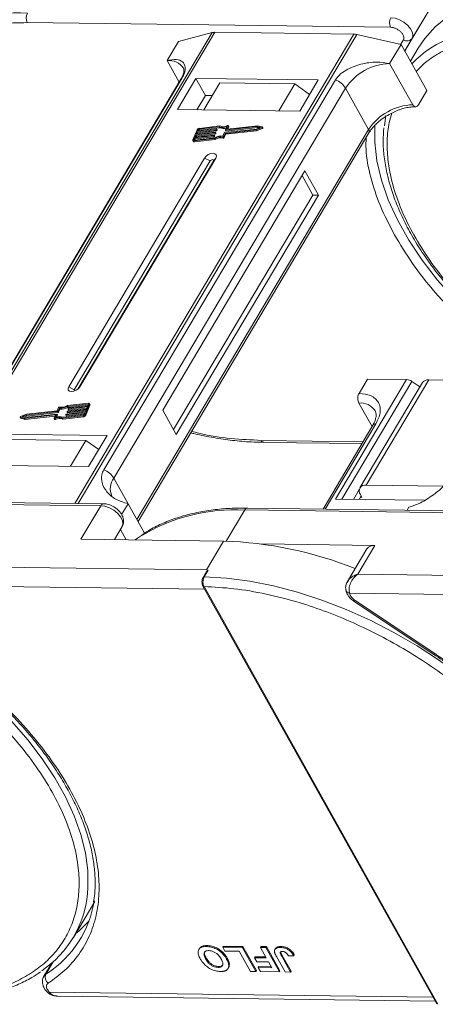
# Model space of a CAD drawing. Header units: millimetres. Extents: x -608 to 1473, y -502 to 956.
# Tile 48 of 52: x 1195 to 1239, y 635 to 740. Entities that reach past the tile are written whole.
import ezdxf

# ---------------------------------------------------------------- set-up
doc = ezdxf.new("R2010")
doc.units = ezdxf.units.MM

msp = doc.modelspace()

# ---------------------------------------------------------------- linework, layer by layer
at = {"color": 7, "linetype": 'Continuous', "lineweight": 15}
for p, q in [((1238.957, 741.123), (1236.571, 737.11)), ((1236.846, 737.574), (1238.957, 741.123)), ((1196.027, 739.258), (1234.56, 738.762)), ((1215.645, 738.202), (1186.088, 688.508)), ((1186.359, 688.504), (1215.937, 738.235)), ((1230.659, 738.046), (1201.081, 688.315)), ((1201.437, 688.31), (1230.994, 738.005)), ((1212.078, 737.263), (1215.645, 738.202)), ((1215.937, 738.235), (1230.659, 738.046)), ((1230.994, 738.005), (1235.672, 736.959)), ((1210.872, 735.235), (1212.078, 737.263)), ((1234.466, 734.931), (1235.672, 736.959)), ((1235.924, 737.436), (1235.644, 736.966)), ((1235.672, 736.959), (1238.411, 732.07)), ((1236.064, 736.259), (1236.846, 737.574)), ((1236.065, 736.259), (1236.571, 737.11)), ((1236.571, 737.11), (1236.092, 736.21)), ((1237.504, 736.558), (1236.676, 735.167)), ((1210.872, 735.235), (1212.146, 732.96)), ((1236.917, 730.556), (1234.466, 734.931)), ((1212.323, 733.257), (1187.746, 691.935)), ((1187.888, 692.088), (1212.465, 733.41)), ((1228.716, 733.2), (1204.139, 691.879)), ((1213.915, 733.357), (1211.955, 730.061)), ((1226.892, 733.19), (1213.915, 733.357)), ((1213.915, 733.357), (1214.924, 731.555)), ((1216.446, 732.864), (1214.757, 730.025)), ((1224.409, 732.762), (1216.446, 732.864)), ((1222.72, 729.923), (1224.409, 732.762)), ((1224.409, 732.762), (1225.968, 731.636)), ((1224.932, 729.894), (1226.892, 733.19)), ((1205.209, 690.987), (1229.786, 732.309)), ((1214.924, 731.555), (1214.02, 730.035)), ((1215.661, 731.546), (1214.924, 731.555)), ((1232.237, 727.935), (1229.786, 732.309)), ((1237.507, 730.549), (1238.411, 732.07)), ((1211.955, 730.061), (1224.932, 729.894)), ((1234.058, 729.433), (1233.901, 728.307)), ((1216.457, 728.308), (1214.258, 728.059)), ((1217.332, 728.312), (1217.201, 727.992)), ((1220.471, 728.34), (1217.219, 727.973)), ((1217.39, 728.233), (1217.332, 728.336)), ((1217.332, 728.312), (1217.39, 728.209)), ((1220.93, 728.22), (1220.471, 728.34)), ((1232.237, 727.935), (1207.66, 686.613)), ((1207.78, 686.399), (1232.268, 727.573)), ((1214.037, 727.908), (1213.6, 726.847)), ((1215.794, 727.263), (1213.784, 727.036)), ((1213.82, 727.124), (1215.83, 727.352)), ((1213.911, 727.345), (1213.82, 727.124)), ((1215.921, 727.573), (1213.911, 727.345)), ((1213.969, 727.243), (1213.911, 727.345)), ((1213.925, 727.136), (1213.969, 727.243)), ((1213.948, 727.434), (1215.958, 727.661)), ((1214.039, 727.655), (1213.948, 727.434)), ((1213.969, 727.243), (1215.979, 727.47)), ((1216.048, 727.882), (1214.039, 727.655)), ((1214.096, 727.552), (1214.039, 727.655)), ((1214.053, 727.446), (1214.096, 727.552)), ((1214.075, 727.743), (1216.085, 727.971)), ((1214.148, 727.92), (1214.075, 727.743)), ((1214.096, 727.552), (1216.106, 727.779)), ((1214.205, 727.817), (1214.148, 727.92)), ((1214.18, 727.755), (1214.205, 727.817)), ((1216.386, 728.216), (1214.221, 727.971)), ((1214.221, 727.971), (1214.279, 727.868)), ((1214.279, 727.868), (1216.443, 728.113)), ((1215.852, 727.16), (1215.794, 727.263)), ((1215.849, 727.333), (1215.831, 727.289)), ((1215.888, 727.186), (1215.831, 727.289)), ((1215.907, 727.242), (1215.849, 727.345)), ((1215.907, 727.23), (1215.849, 727.333)), ((1215.888, 727.186), (1215.907, 727.23)), ((1215.979, 727.47), (1215.921, 727.573)), ((1215.976, 727.642), (1215.958, 727.598)), ((1216.016, 727.495), (1215.958, 727.598)), ((1216.034, 727.552), (1215.976, 727.655)), ((1216.034, 727.539), (1215.976, 727.642)), ((1216.016, 727.495), (1216.034, 727.539)), ((1216.106, 727.779), (1216.048, 727.882)), ((1216.103, 727.952), (1216.085, 727.908)), ((1216.143, 727.805), (1216.085, 727.908)), ((1216.161, 727.861), (1216.103, 727.964)), ((1216.161, 727.849), (1216.103, 727.952)), ((1216.143, 727.805), (1216.161, 727.849)), ((1216.443, 728.113), (1216.386, 728.216)), ((1216.786, 727.239), (1216.926, 727.581)), ((1216.869, 727.185), (1217.01, 727.527)), ((1216.927, 727.082), (1217.067, 727.424)), ((1216.963, 727.606), (1220.303, 727.984)), ((1217.01, 727.527), (1220.29, 727.898)), ((1217.067, 727.424), (1217.01, 727.527)), ((1217.053, 727.891), (1217.194, 728.232)), ((1217.053, 727.878), (1217.111, 727.775)), ((1217.067, 727.424), (1220.347, 727.795)), ((1220.413, 728.249), (1217.072, 727.872)), ((1217.13, 727.769), (1217.072, 727.872)), ((1217.13, 727.769), (1220.47, 728.147)), ((1217.211, 727.973), (1217.201, 727.992)), ((1217.296, 727.981), (1217.39, 728.209)), ((1220.29, 727.898), (1220.896, 728.139)), ((1220.347, 727.795), (1220.29, 727.898)), ((1220.303, 727.984), (1220.749, 728.161)), ((1220.347, 727.795), (1220.954, 728.036)), ((1220.749, 728.161), (1220.413, 728.249)), ((1220.47, 728.147), (1220.413, 728.249)), ((1220.47, 728.147), (1220.616, 728.108)), ((1220.896, 728.139), (1220.954, 728.036)), ((1221.004, 728.105), (1220.947, 728.208)), ((1213.6, 726.772), (1213.658, 726.669)), ((1213.784, 727.036), (1213.711, 726.859)), ((1213.711, 726.859), (1213.733, 726.821)), ((1213.712, 726.733), (1215.911, 726.981)), ((1213.77, 726.63), (1213.712, 726.733)), ((1213.749, 726.821), (1215.913, 727.066)), ((1213.77, 726.63), (1215.969, 726.878)), ((1213.842, 726.933), (1213.784, 727.036)), ((1213.798, 726.827), (1213.842, 726.933)), ((1213.842, 726.933), (1215.852, 727.16)), ((1215.969, 726.878), (1215.911, 726.981)), ((1216.773, 727.136), (1216.831, 727.033)), ((1216.927, 727.082), (1216.869, 727.185)), ((1214.838, 724.915), (1200.423, 700.679)), ((1215.433, 724.601), (1201.018, 700.365)), ((1201.395, 700.429), (1215.769, 724.597)), ((1201.603, 700.664), (1216.018, 724.9)), ((1214.838, 724.915), (1215.433, 724.601)), ((1216.018, 724.9), (1215.769, 724.597)), ((1225.469, 723.552), (1210.391, 698.201)), ((1226.911, 720.979), (1225.469, 723.552)), ((1226.321, 720.986), (1225.168, 723.045)), ((1211.545, 696.142), (1226.321, 720.986)), ((1211.833, 695.627), (1226.911, 720.979)), ((1226.911, 720.979), (1226.321, 720.986)), ((1236.266, 701.439), (1228.727, 688.764)), ((1229.393, 688.756), (1236.823, 701.248)), ((1231.214, 699.972), (1232.118, 701.493)), ((1231.973, 690.255), (1238.607, 701.409)), ((1232.118, 701.493), (1236.266, 701.439)), ((1237.679, 700.677), (1236.823, 701.248)), ((1247.107, 701.3), (1238.607, 701.409)), ((1201.018, 700.365), (1200.423, 700.679)), ((1201.603, 700.664), (1201.45, 700.477)), ((1237.942, 701.118), (1231.307, 689.964)), ((1199.258, 698.054), (1195.918, 697.676)), ((1199.212, 698.133), (1195.932, 697.762)), ((1199.352, 698.475), (1199.212, 698.133)), ((1199.316, 697.951), (1199.258, 698.054)), ((1199.436, 698.421), (1199.295, 698.079)), ((1199.353, 697.976), (1199.295, 698.079)), ((1199.353, 697.976), (1199.493, 698.318)), ((1199.493, 698.318), (1199.436, 698.421)), ((1200.245, 698.018), (1200.263, 698.062)), ((1202.274, 698.226), (1200.264, 697.999)), ((1200.3, 698.087), (1202.31, 698.314)), ((1202.473, 698.839), (1200.308, 698.594)), ((1200.366, 698.491), (1200.308, 698.594)), ((1202.509, 698.927), (1200.31, 698.678)), ((1200.321, 697.896), (1202.226, 698.111)), ((1200.366, 698.491), (1202.481, 698.73)), ((1200.372, 698.327), (1200.39, 698.371)), ((1200.372, 698.315), (1200.43, 698.212)), ((1202.401, 698.535), (1200.391, 698.308)), ((1200.449, 698.205), (1200.391, 698.308)), ((1200.427, 698.397), (1202.437, 698.624)), ((1200.449, 698.205), (1202.354, 698.421)), ((1202.183, 698.005), (1202.274, 698.226)), ((1202.185, 697.752), (1202.621, 698.813)), ((1202.242, 697.649), (1202.678, 698.71)), ((1202.31, 698.314), (1202.401, 698.535)), ((1202.437, 698.624), (1202.51, 698.801)), ((1202.503, 698.784), (1202.473, 698.839)), ((1202.679, 698.785), (1202.621, 698.888)), ((1202.621, 698.813), (1202.678, 698.71)), ((1210.391, 698.201), (1211.833, 695.627)), ((1231.201, 698.95), (1232.595, 696.462)), ((1195.275, 697.452), (1195.332, 697.349)), ((1195.292, 697.44), (1195.75, 697.319)), ((1195.349, 697.337), (1195.292, 697.44)), ((1195.932, 697.762), (1195.325, 697.521)), ((1195.349, 697.337), (1195.808, 697.216)), ((1195.918, 697.676), (1195.472, 697.499)), ((1195.472, 697.499), (1195.809, 697.41)), ((1195.663, 697.449), (1195.975, 697.573)), ((1195.75, 697.319), (1199.002, 697.687)), ((1195.808, 697.216), (1195.75, 697.319)), ((1195.808, 697.216), (1198.983, 697.576)), ((1195.809, 697.41), (1199.149, 697.788)), ((1195.975, 697.573), (1195.918, 697.676)), ((1195.975, 697.573), (1199.316, 697.951)), ((1198.889, 697.348), (1199.021, 697.668)), ((1198.889, 697.323), (1198.947, 697.22)), ((1199.01, 697.214), (1198.952, 697.317)), ((1199.017, 697.66), (1199.002, 697.687)), ((1199.168, 697.769), (1199.028, 697.427)), ((1199.143, 697.465), (1199.226, 697.666)), ((1199.226, 697.679), (1199.168, 697.782)), ((1199.168, 697.769), (1199.226, 697.666)), ((1199.765, 697.352), (1201.964, 697.601)), ((1199.765, 697.352), (1199.822, 697.249)), ((1199.822, 697.249), (1202.021, 697.498)), ((1199.836, 697.444), (1202, 697.689)), ((1200.118, 697.708), (1200.136, 697.752)), ((1200.118, 697.696), (1200.175, 697.593)), ((1202.146, 697.916), (1200.136, 697.689)), ((1200.194, 697.586), (1200.136, 697.689)), ((1200.173, 697.777), (1202.183, 698.005)), ((1200.194, 697.586), (1202.099, 697.802)), ((1200.245, 698.005), (1200.303, 697.902)), ((1200.321, 697.896), (1200.264, 697.999)), ((1201.964, 697.601), (1202.021, 697.498)), ((1202.074, 697.739), (1202.146, 697.916)), ((1202.242, 697.649), (1202.185, 697.752)), ((1232.683, 696.61), (1227.396, 687.721)), ((1227.64, 687.718), (1233.016, 696.755)), ((1204.486, 695.518), (1191.509, 695.685)), ((1194.274, 695.088), (1202.237, 694.985)), ((1200.609, 692.247), (1202.237, 694.985)), ((1202.237, 694.985), (1203.606, 694.038)), ((1202.526, 692.223), (1204.486, 695.518)), ((1231.64, 694.856), (1220.826, 694.995)), ((1221.118, 694.78), (1231.515, 694.646)), ((1189.549, 692.39), (1202.526, 692.223)), ((1205.209, 690.987), (1206.723, 688.286)), ((1231.242, 689.776), (1230.626, 688.74)), ((1240.205, 690.149), (1231.973, 690.255)), ((1204.112, 688.276), (1165.58, 688.772)), ((1228.727, 688.764), (1238.146, 688.643)), ((1231.442, 689.112), (1231.216, 688.732)), ((1231.514, 688.984), (1231.366, 688.985)), ((1231.37, 689.241), (1231.514, 688.984)), ((1165.282, 688.564), (1203.814, 688.068)), ((1203.814, 688.068), (1201.703, 684.519)), ((1206.723, 688.286), (1206.038, 687.135)), ((1206.723, 688.286), (1208.475, 685.159)), ((1217.142, 684.319), (1219.103, 687.616)), ((1219.103, 687.616), (1289.59, 686.709)), ((1289.888, 686.916), (1219.401, 687.824)), ((1236.334, 687.606), (1236.51, 687.902)), ((1206.088, 685.858), (1205.264, 684.473)), ((1205.264, 684.473), (1206.088, 685.858)), ((1205.909, 685.558), (1206.525, 684.457)), ((1201.703, 684.519), (1216.848, 684.324)), ((1216.848, 684.324), (1215.039, 681.282)), ((1232.889, 683.862), (1220.894, 684.017)), ((1232.058, 683.499), (1230.003, 680.044)), ((1231.08, 680.82), (1232.889, 683.862)), ((1215.039, 681.282), (1176.506, 681.778)), ((1214.938, 680.907), (1214.677, 680.467)), ((1215.224, 681.241), (1214.795, 680.518)), ((1215.224, 681.241), (1215.039, 681.282)), ((1241.571, 680.685), (1231.08, 680.82)), ((1175.646, 679.746), (1214.838, 679.241)), ((1214.665, 679.55), (1239.462, 635.289)), ((1214.78, 679.497), (1239.577, 635.236)), ((1229.963, 679.945), (1230.021, 680.033)), ((1230.219, 678.788), (1240.689, 678.653)), ((1230.699, 677.937), (1239.15, 672.316)), ((1230.798, 678.032), (1239.249, 672.41)), ((1200.92, 642.316), (1203.181, 646.119)), ((1214.284, 641.142), (1214.224, 641.041)), ((1215.033, 641.357), (1215.093, 641.459)), ((1216.757, 641.303), (1216.817, 641.404)), ((1216.757, 641.303), (1218.836, 641.276)), ((1216.997, 640.874), (1216.757, 641.303)), ((1216.817, 641.404), (1218.897, 641.377)), ((1218.509, 640.854), (1216.997, 640.874)), ((1219.711, 638.71), (1218.509, 640.854)), ((1218.897, 641.377), (1218.836, 641.276)), ((1218.836, 641.276), (1220.278, 638.702)), ((1218.897, 641.377), (1220.338, 638.804)), ((1220.765, 641.251), (1220.825, 641.352)), ((1220.765, 641.251), (1221.332, 641.244)), ((1221.375, 640.162), (1220.765, 641.251)), ((1220.825, 641.352), (1221.392, 641.345)), ((1221.392, 641.345), (1221.332, 641.244)), ((1221.332, 641.244), (1222.774, 638.67)), ((1221.392, 641.345), (1222.834, 638.772)), ((1222.357, 641.138), (1222.297, 641.037)), ((1222.958, 641.358), (1222.898, 641.256)), ((1222.938, 640.722), (1223.073, 640.422)), ((1198.618, 639.596), (1197.793, 638.209)), ((1197.998, 638.419), (1198.785, 639.742)), ((1198.615, 639.594), (1198.616, 639.594)), ((1214.949, 640.04), (1215.009, 640.141)), ((1217.227, 640.137), (1217.166, 640.035)), ((1220.187, 640.28), (1220.127, 640.178)), ((1220.367, 639.749), (1220.127, 640.178)), ((1220.127, 640.178), (1221.375, 640.162)), ((1220.187, 640.28), (1221.317, 640.265)), ((1221.615, 639.733), (1220.367, 639.749)), ((1221.966, 639.106), (1221.615, 639.733)), ((1223.379, 638.662), (1222.47, 640.285)), ((1223.013, 640.321), (1223.073, 640.422)), ((1223.013, 640.321), (1223.946, 638.655)), ((1223.073, 640.422), (1224.006, 638.757)), ((1223.741, 640.361), (1224.289, 640.387)), ((1224.35, 640.488), (1224.289, 640.387)), ((1198.192, 638.547), (1197.998, 638.419)), ((1216.272, 639.147), (1216.332, 639.248)), ((1217.325, 639.03), (1217.385, 639.132)), ((1217.461, 639.484), (1217.401, 639.383)), ((1220.278, 638.702), (1219.711, 638.71)), ((1220.338, 638.804), (1220.278, 638.702)), ((1220.59, 639.226), (1220.529, 639.125)), ((1220.77, 638.696), (1220.529, 639.125)), ((1220.529, 639.125), (1221.966, 639.106)), ((1220.59, 639.226), (1221.908, 639.209)), ((1222.774, 638.67), (1220.77, 638.696)), ((1222.834, 638.772), (1222.774, 638.67)), ((1223.946, 638.655), (1223.379, 638.662)), ((1224.006, 638.757), (1223.946, 638.655)), ((1198.135, 636.537), (1198.126, 636.548)), ((1198.159, 636.79), (1198.353, 636.532)), ((1239.06, 636.008), (1198.353, 636.532)), ((1199.25, 636.097), (1239.299, 635.582))]:
    msp.add_line(p, q, dxfattribs=at)
at = {"color": 7, "linetype": 'Continuous', "lineweight": 15, "flags": 128}
for points in [[(1251.972, 742.88), (1249.723, 742.82), (1247.592, 742.58), (1245.598, 742.161), (1243.756, 741.569), (1242.082, 740.807), (1240.588, 739.881), (1239.286, 738.799), (1238.188, 737.569), (1237.504, 736.558)], [(1236.846, 737.574), (1236.934, 737.874), (1236.881, 738.227), (1236.691, 738.604), (1236.38, 738.972), (1235.976, 739.299), (1235.514, 739.556), (1235.032, 739.723), (1234.573, 739.784)], [(1212.323, 733.257), (1212.382, 733.336), (1212.465, 733.41)], [(1217.269, 728.343), (1217.284, 728.347), (1217.298, 728.35), (1217.311, 728.349), (1217.322, 728.346), (1217.329, 728.34), (1217.334, 728.332), (1217.335, 728.322), (1217.332, 728.312)], [(1248.502, 703.646), (1247.842, 704.134), (1245.532, 705.969), (1243.366, 707.899), (1241.363, 709.905), (1239.539, 711.971), (1237.91, 714.08), (1236.49, 716.213), (1235.291, 718.353), (1234.324, 720.48), (1233.596, 722.577), (1233.114, 724.626), (1232.882, 726.61), (1232.897, 728.444)], [(1215.83, 727.352), (1215.836, 727.352), (1215.84, 727.351), (1215.844, 727.35), (1215.847, 727.347), (1215.849, 727.344), (1215.85, 727.341), (1215.85, 727.337), (1215.849, 727.333)], [(1215.958, 727.661), (1215.963, 727.661), (1215.967, 727.661), (1215.971, 727.659), (1215.975, 727.657), (1215.977, 727.654), (1215.978, 727.65), (1215.977, 727.647), (1215.976, 727.642)], [(1216.085, 727.971), (1216.09, 727.971), (1216.095, 727.97), (1216.099, 727.969), (1216.102, 727.967), (1216.104, 727.964), (1216.105, 727.96), (1216.105, 727.956), (1216.103, 727.952)], [(1217.072, 727.872), (1217.067, 727.871), (1217.062, 727.872), (1217.058, 727.874), (1217.055, 727.876), (1217.053, 727.879), (1217.052, 727.882), (1217.052, 727.886), (1217.053, 727.891)], [(1217.201, 727.992), (1217.199, 727.987), (1217.199, 727.983), (1217.2, 727.98), (1217.202, 727.977), (1217.205, 727.975), (1217.209, 727.973), (1217.214, 727.972), (1217.219, 727.973)], [(1220.93, 728.22), (1220.941, 728.215), (1220.948, 728.207), (1220.95, 728.196), (1220.947, 728.183), (1220.939, 728.17), (1220.927, 728.158), (1220.913, 728.147), (1220.896, 728.139)], [(1220.954, 728.036), (1220.97, 728.044), (1220.985, 728.055), (1220.997, 728.067), (1221.004, 728.08), (1221.007, 728.093), (1221.005, 728.104), (1221.004, 728.105)], [(1213.712, 726.733), (1213.681, 726.732), (1213.653, 726.736), (1213.629, 726.745), (1213.611, 726.758), (1213.598, 726.776), (1213.592, 726.797), (1213.593, 726.821), (1213.6, 726.847)], [(1213.711, 726.859), (1213.709, 726.851), (1213.709, 726.843), (1213.711, 726.836), (1213.715, 726.83), (1213.721, 726.825), (1213.729, 726.822), (1213.738, 726.821), (1213.749, 726.821)], [(1216.018, 724.9), (1216.088, 725.095), (1216.058, 725.261), (1215.932, 725.373), (1215.729, 725.415), (1215.481, 725.379), (1215.224, 725.272), (1214.998, 725.109), (1214.838, 724.915)], [(1215.769, 724.597), (1215.789, 724.652), (1215.781, 724.699), (1215.745, 724.731), (1215.687, 724.743), (1215.616, 724.733), (1215.543, 724.703), (1215.479, 724.656), (1215.433, 724.601)], [(1200.423, 700.679), (1200.353, 700.485), (1200.383, 700.319), (1200.509, 700.206), (1200.712, 700.165), (1200.96, 700.201), (1201.217, 700.308), (1201.443, 700.471), (1201.603, 700.664)], [(1201.018, 700.365), (1200.998, 700.31), (1201.007, 700.262), (1201.043, 700.23), (1201.046, 700.229)], [(1200.264, 697.999), (1200.258, 697.998), (1200.254, 697.999), (1200.25, 698.001), (1200.247, 698.003), (1200.245, 698.006), (1200.244, 698.009), (1200.244, 698.013), (1200.245, 698.018)], [(1200.391, 698.308), (1200.386, 698.308), (1200.381, 698.309), (1200.377, 698.31), (1200.374, 698.312), (1200.372, 698.315), (1200.371, 698.319), (1200.371, 698.323), (1200.372, 698.327)], [(1202.51, 698.801), (1202.512, 698.809), (1202.513, 698.817), (1202.511, 698.824), (1202.507, 698.83), (1202.5, 698.835), (1202.492, 698.838), (1202.483, 698.839), (1202.473, 698.839)], [(1202.509, 698.927), (1202.54, 698.928), (1202.568, 698.924), (1202.592, 698.915), (1202.611, 698.902), (1202.623, 698.884), (1202.629, 698.863), (1202.628, 698.839), (1202.621, 698.813)], [(1195.292, 697.44), (1195.281, 697.445), (1195.274, 697.453), (1195.272, 697.464), (1195.275, 697.476), (1195.282, 697.489), (1195.294, 697.502), (1195.309, 697.513), (1195.325, 697.521)], [(1195.332, 697.349), (1195.338, 697.342), (1195.349, 697.337)], [(1198.952, 697.317), (1198.938, 697.312), (1198.923, 697.31), (1198.91, 697.31), (1198.9, 697.314), (1198.892, 697.32), (1198.887, 697.328), (1198.886, 697.337), (1198.889, 697.348)], [(1198.947, 697.22), (1198.95, 697.217), (1198.957, 697.211), (1198.968, 697.208), (1198.981, 697.207), (1198.995, 697.209), (1199.01, 697.214)], [(1199.021, 697.668), (1199.022, 697.672), (1199.022, 697.676), (1199.021, 697.68), (1199.019, 697.683), (1199.016, 697.685), (1199.012, 697.687), (1199.007, 697.687), (1199.002, 697.687)], [(1199.149, 697.788), (1199.155, 697.788), (1199.159, 697.788), (1199.163, 697.786), (1199.166, 697.784), (1199.168, 697.781), (1199.169, 697.777), (1199.169, 697.773), (1199.168, 697.769)], [(1200.136, 697.689), (1200.131, 697.689), (1200.127, 697.689), (1200.123, 697.691), (1200.12, 697.693), (1200.117, 697.696), (1200.116, 697.7), (1200.117, 697.704), (1200.118, 697.708)], [(1221.118, 694.78), (1221.118, 694.78), (1221.109, 694.78)], [(1203.814, 688.068), (1204.273, 688.007), (1204.755, 687.841), (1205.218, 687.583), (1205.622, 687.256), (1205.932, 686.889), (1206.122, 686.512), (1206.175, 686.158), (1206.088, 685.858)], [(1219.401, 687.824), (1219.401, 687.824), (1219.41, 687.823)], [(1207.485, 684.445), (1207.718, 684.616), (1207.935, 684.768)], [(1214.795, 680.518), (1217.168, 680.382), (1219.622, 680.067), (1222.137, 679.574), (1224.693, 678.909), (1227.269, 678.076), (1229.845, 677.082), (1232.401, 675.935), (1234.916, 674.644), (1237.371, 673.219), (1239.744, 671.672), (1242.018, 670.016), (1244.175, 668.262), (1246.197, 666.426), (1247.408, 665.22)], [(1230.699, 677.937), (1230.701, 677.937), (1230.719, 677.946), (1230.752, 677.978), (1230.798, 678.032)], [(1239.15, 672.316), (1239.152, 672.315), (1239.17, 672.325), (1239.203, 672.357), (1239.249, 672.41)], [(1194.392, 665.212), (1196.097, 663.255), (1197.624, 661.26), (1198.958, 659.244), (1200.091, 657.222), (1201.013, 655.211), (1201.716, 653.227), (1202.194, 651.285), (1202.445, 649.402), (1202.467, 647.591), (1202.419, 646.971)], [(1201.169, 642.736), (1201.563, 643.067), (1202.577, 644.076)], [(1197.796, 638.214), (1197.855, 638.295), (1197.998, 638.419)]]:
    msp.add_lwpolyline(points, dxfattribs=at)
at = {"color": 7, "linetype": 'Continuous', "lineweight": 15}
for centre, radius, start, end in [((1194.984, 720.791), 19.517, 86.89523, 121.269), ((1197.02, 739.756), 1.11, 151.86538, 206.65442), ((1235.552, 739.26), 1.11, 151.86538, 206.65442), ((1248.817, 720.056), 19.304, 86.8991, 121.2164), ((1215.913, 737.137), 1.098, 88.72031, 104.14409), ((1230.628, 736.408), 1.638, 77.08998, 88.8989), ((1236.315, 737.976), 0.666, 234.0762, 322.90297), ((1245.34, 726.767), 11.773, 123.67115, 136.31445), ((1211.079, 733.429), 1.817, 33.1952, 96.53301), ((1234.656, 729.104), 5.83, 91.86957, 146.65022), ((1227.907, 731.141), 2.213, 31.86898, 68.55124), ((1237.107, 724.729), 5.83, 91.86957, 146.65022), ((1216.827, 729.175), 0.943, 246.89164, 297.97103), ((1214.29, 727.775), 0.287, 96.59253, 152.29321), ((1214.232, 727.876), 0.0955, 96.59253, 152.29321), ((1214.29, 727.773), 0.0955, 96.59253, 152.29321), ((1215.789, 727.311), 0.0478, 276.59253, 332.29321), ((1215.894, 727.236), 0.0138, 333.02121, 26.65141), ((1216.603, 725.877), 1.375, 82.36132, 120.10827), ((1215.916, 727.62), 0.0478, 276.59253, 332.29321), ((1215.973, 727.517), 0.0478, 276.59253, 332.29321), ((1216.022, 727.546), 0.0138, 333.02121, 26.65141), ((1216.043, 727.93), 0.0478, 276.59253, 332.29321), ((1216.101, 727.827), 0.0478, 276.59253, 332.29321), ((1216.149, 727.855), 0.0138, 333.02121, 26.65141), ((1216.77, 729.184), 1.042, 248.35959, 294.01857), ((1216.817, 729.031), 0.991, 247.84687, 288.77105), ((1216.968, 727.559), 0.0478, 96.59253, 152.29321), ((1217.125, 727.786), 0.0183, 217.91724, 283.38081), ((1217.365, 728.221), 0.0276, 333.09852, 26.5741), ((1231.959, 727.728), 0.346, 333.31625, 36.51573), ((1213.745, 726.737), 0.11, 217.91724, 283.38081), ((1215.846, 727.208), 0.0478, 276.59253, 332.29321), ((1216.534, 725.995), 1.167, 78.13867, 122.23452), ((1216.591, 725.892), 1.167, 78.13867, 122.23452), ((1216.788, 727.225), 0.0903, 260.49805, 333.59787), ((1216.846, 727.122), 0.0903, 260.49805, 333.59787), ((1236.211, 700.371), 1.07, 55.09609, 87.03844), ((1238.526, 700.687), 0.727, 83.64232, 143.56702), ((1199.253, 698.101), 0.0478, 276.59253, 332.29321), ((1199.433, 698.435), 0.0903, 80.49805, 153.59787), ((1199.618, 699.783), 1.375, 262.36132, 300.10827), ((1199.688, 699.665), 1.167, 258.13867, 302.23452), ((1199.676, 699.68), 1.375, 262.36132, 300.10827), ((1200.306, 698.04), 0.0478, 96.59253, 152.29321), ((1200.433, 698.349), 0.0478, 96.59253, 152.29321), ((1200.444, 698.223), 0.0183, 217.91724, 283.38081), ((1202.605, 698.748), 0.0826, 333.02121, 26.65141), ((1231.363, 697.047), 1.91, 35.13686, 94.86934), ((1199.395, 696.484), 0.943, 66.89164, 117.97103), ((1199.452, 696.381), 0.943, 66.89164, 117.97103), ((1199.451, 696.476), 1.042, 68.35959, 114.01857), ((1199.213, 697.673), 0.0138, 333.02121, 26.65141), ((1199.311, 697.998), 0.0478, 276.59253, 332.29321), ((1200.178, 697.73), 0.0478, 96.59253, 152.29321), ((1200.19, 697.604), 0.0183, 217.91724, 283.38081), ((1200.317, 697.913), 0.0183, 217.91724, 283.38081), ((1201.931, 697.885), 0.287, 276.59253, 332.29321), ((1201.989, 697.784), 0.0955, 276.59253, 332.29321), ((1201.988, 697.782), 0.287, 276.59253, 332.29321), ((1232.975, 696.394), 0.363, 83.64232, 143.56702), ((1221.161, 695.143), 0.367, 203.79329, 261.81678), ((1203.33, 689.819), 2.213, 31.86898, 68.55124), ((1206.747, 689.856), 1.909, 143.64522, 203.44279), ((1231.864, 689.634), 0.631, 80.05661, 218.47393), ((1204.132, 687.93), 0.346, 93.05406, 156.53827), ((1218.05, 668.421), 19.223, 86.85997, 121.74808), ((1219.432, 687.462), 0.363, 94.95278, 154.87747), ((1215.538, 643.213), 41.132, 68.20245, 88.17534), ((1232.782, 682.975), 0.894, 83.10581, 144.10352), ((1214.778, 680.394), 0.126, 82.49194, 144.09954), ((1214.769, 679.623), 0.127, 214.96587, 274.88426), ((1230.303, 679.28), 0.5, 180.63862, 260.35404), ((1191.387, 647.986), 11.078, 303.96754, 354.74389), ((1191.981, 647.967), 11.283, 303.39574, 351.14243), ((1198.717, 638.087), 0.792, 155.22009, 232.54306), ((1198.248, 636.705), 0.202, 236.03869, 301.32272)]:
    msp.add_arc(centre, radius, start, end, dxfattribs=at)
for points, knots in [([(1183.422, 735.104), (1183.664, 735.351), (1184.336, 736.039), (1185.719, 736.956), (1187.692, 737.946), (1190.116, 738.71), (1192.956, 739.202), (1195.014, 739.239), (1196.027, 739.258)], [0, 0, 0, 0, 0.0892615, 0.2481902, 0.4071382, 0.6104349, 0.8081913, 1, 1, 1, 1]), ([(1234.56, 738.762), (1234.648, 738.755), (1234.829, 738.74), (1235.127, 738.634), (1235.41, 738.477), (1235.653, 738.279), (1235.842, 738.057), (1235.958, 737.826), (1235.994, 737.607), (1235.947, 737.492), (1235.924, 737.436)], [0, 0, 0, 0, 0.1222496, 0.25, 0.3777504, 0.5, 0.6222496, 0.75, 0.8777504, 1, 1, 1, 1]), ([(1237.277, 734.095), (1237.552, 734.377), (1238.251, 735.095), (1239.658, 736.035), (1241.61, 737.012), (1244.005, 737.769), (1246.813, 738.255), (1248.847, 738.291), (1249.848, 738.31)], [0, 0, 0, 0, 0.1014754, 0.2582726, 0.4150891, 0.6156592, 0.8107636, 1, 1, 1, 1]), ([(1212.465, 733.41), (1212.551, 733.577), (1212.77, 734.006), (1212.815, 734.626), (1212.546, 735.152), (1211.889, 735.418), (1211.213, 735.296), (1210.872, 735.235)], [0, 0, 0, 0, 0.1113353, 0.2864972, 0.5212892, 0.7585824, 1, 1, 1, 1]), ([(1234.466, 734.931), (1234.013, 735), (1233.029, 735.149), (1231.388, 734.914), (1230.017, 734.368), (1229.118, 733.749), (1228.833, 733.359), (1228.716, 733.2)], [0, 0, 0, 0, 0.2224809, 0.4830815, 0.7397704, 0.893878, 1, 1, 1, 1]), ([(1212.598, 734.427), (1212.598, 734.426), (1212.629, 734.388), (1212.643, 734.318), (1212.653, 734.075), (1212.561, 733.737), (1212.447, 733.447), (1212.331, 733.275), (1212.317, 733.256)], [0, 0, 0, 0, 0.005744, 0.3066112, 0.5316672, 0.7534528, 0.9717968, 1, 1, 1, 1]), ([(1237.507, 730.549), (1237.47, 730.497), (1237.396, 730.395), (1237.255, 730.332), (1237.114, 730.348), (1236.997, 730.432), (1236.94, 730.521), (1236.917, 730.556)], [0, 0, 0, 0, 0.2146939, 0.4293877, 0.6440816, 0.8587754, 1, 1, 1, 1]), ([(1232.279, 727.574), (1232.341, 727.678), (1232.5, 727.945), (1232.844, 728.342), (1233.257, 728.736), (1233.756, 729.14), (1234.162, 729.386), (1234.413, 729.539)], [0, 0, 0, 0, 0.1493233, 0.3808463, 0.5554248, 0.7249772, 1, 1, 1, 1]), ([(1248.752, 704.067), (1248.442, 704.288), (1247.295, 705.106), (1245.458, 706.649), (1243.069, 708.858), (1240.768, 711.348), (1238.671, 714.062), (1236.973, 716.759), (1235.651, 719.452), (1234.715, 722.151), (1234.241, 724.617), (1234.167, 726.798), (1234.312, 728.434), (1234.592, 729.344), (1234.693, 729.672)], [0, 0, 0, 0, 0.0299533, 0.1106189, 0.1912944, 0.2944793, 0.3948502, 0.4922066, 0.5895541, 0.6899251, 0.7931188, 0.8737844, 0.9544599, 1, 1, 1, 1]), ([(1234.413, 729.539), (1234.692, 729.682), (1235.085, 729.884), (1235.675, 730.095), (1236.162, 730.231), (1236.711, 730.328), (1237.042, 730.336), (1237.209, 730.341)], [0, 0, 0, 0, 0.2940988, 0.4127028, 0.6057911, 0.8002931, 1, 1, 1, 1]), ([(1233.848, 728.107), (1233.814, 727.648), (1233.742, 726.656), (1233.858, 725.06), (1234.144, 723.347), (1234.617, 721.597), (1235.264, 719.822), (1236.081, 718.035), (1237.063, 716.247), (1238.2, 714.469), (1239.483, 712.713), (1240.9, 710.992), (1242.437, 709.32), (1244.069, 707.717), (1245.76, 706.214), (1247.295, 704.955), (1248.281, 704.227), (1248.675, 703.936)], [0, 0, 0, 0, 0.0606718, 0.1310348, 0.2014434, 0.2718447, 0.3421944, 0.4124561, 0.4825883, 0.552551, 0.6222888, 0.6917083, 0.7606418, 0.8287603, 0.8953257, 0.9582785, 1, 1, 1, 1]), ([(1231.967, 727.066), (1231.954, 726.654), (1231.911, 725.322), (1232.405, 722.893), (1233.372, 719.864), (1234.439, 717.808), (1234.97, 716.785)], [0, 0, 0, 0, 0.1310472, 0.4233942, 0.7132597, 1, 1, 1, 1]), ([(1234.97, 716.785), (1235.583, 715.769), (1236.824, 713.709), (1239.262, 710.629), (1242.128, 707.606), (1245.058, 704.956), (1247.134, 703.442), (1248.003, 702.807)], [0, 0, 0, 0, 0.2045411, 0.4145844, 0.6284631, 0.8443123, 1, 1, 1, 1]), ([(1231.214, 699.972), (1231.183, 699.909), (1231.122, 699.784), (1231.081, 699.543), (1231.086, 699.298), (1231.131, 699.092), (1231.181, 698.99), (1231.201, 698.95)], [0, 0, 0, 0, 0.2146939, 0.4293877, 0.6440816, 0.8587754, 1, 1, 1, 1]), ([(1233.016, 696.755), (1233.204, 697.155), (1233.492, 697.769), (1233.472, 698.513), (1233.298, 699.026), (1232.95, 699.443), (1232.327, 699.849), (1231.652, 699.923), (1231.214, 699.972)], [0, 0, 0, 0, 0.2394568, 0.3683607, 0.5, 0.6316393, 0.7605432, 1, 1, 1, 1]), ([(1232.912, 698.135), (1232.949, 698.07), (1233.031, 697.928), (1233.049, 697.615), (1232.968, 697.209), (1232.839, 696.863), (1232.704, 696.657), (1232.672, 696.609)], [0, 0, 0, 0, 0.2095376, 0.4618511, 0.6987076, 0.9302296, 1, 1, 1, 1]), ([(1220.826, 694.995), (1219.776, 695.046), (1217.644, 695.147), (1215.145, 695.506), (1213.716, 695.88), (1213.458, 695.947)], [0, 0, 0, 0, 0.4429824, 0.8997024, 1, 1, 1, 1]), ([(1213.362, 695.785), (1213.504, 695.749), (1214.326, 695.541), (1215.814, 695.267), (1217.814, 694.977), (1219.589, 694.815), (1220.667, 694.799), (1221.111, 694.793)], [0, 0, 0, 0, 0.052717, 0.3057305, 0.561476, 0.8193138, 1, 1, 1, 1]), ([(1204.139, 691.879), (1204.059, 691.703), (1203.852, 691.25), (1203.928, 690.415), (1204.412, 689.506), (1205.37, 688.702), (1206.269, 688.425), (1206.723, 688.286)], [0, 0, 0, 0, 0.1113353, 0.2864972, 0.5212892, 0.7585824, 1, 1, 1, 1]), ([(1236.51, 687.902), (1236.86, 688.019), (1237.619, 688.271), (1238.945, 689.068), (1240.097, 690.006), (1240.884, 690.824), (1241.158, 691.234), (1241.27, 691.401)], [0, 0, 0, 0, 0.2224809, 0.4830815, 0.7397704, 0.893878, 1, 1, 1, 1]), ([(1205.224, 687.94), (1205.026, 688.039), (1204.751, 688.176), (1204.372, 688.263), (1204.203, 688.265), (1204.113, 688.267)], [0, 0, 0, 0, 0.54710866, 0.75980029, 1, 1, 1, 1]), ([(1206.085, 685.867), (1206.093, 685.877), (1206.203, 686.006), (1206.263, 686.359), (1206.213, 686.798), (1206.039, 687.166), (1205.816, 687.468), (1205.547, 687.73), (1205.327, 687.873), (1205.224, 687.94)], [0, 0, 0, 0, 0.0163928, 0.2107176, 0.4137377, 0.5719294, 0.7055117, 0.8614773, 1, 1, 1, 1]), ([(1219.408, 687.81), (1219.176, 687.816), (1218.302, 687.842), (1216.852, 687.758), (1215.067, 687.556), (1213.367, 687.22), (1211.756, 686.758), (1210.25, 686.162), (1209.017, 685.546), (1208.345, 685.079), (1208.088, 684.9)], [0, 0, 0, 0, 0.0510085, 0.1923358, 0.3343379, 0.4770015, 0.6203968, 0.7646753, 0.910087, 1, 1, 1, 1]), ([(1214.677, 680.467), (1214.645, 680.401), (1214.582, 680.268), (1214.552, 680.011), (1214.575, 679.753), (1214.635, 679.618), (1214.665, 679.55)], [0, 0, 0, 0, 0.24998748, 0.49978452, 0.7494633, 1, 1, 1, 1]), ([(1214.795, 680.518), (1214.766, 680.46), (1214.703, 680.333), (1214.667, 680.121), (1214.664, 679.932), (1214.681, 679.779), (1214.717, 679.626), (1214.759, 679.541), (1214.78, 679.497)], [0, 0, 0, 0, 0.2021443, 0.4357122, 0.5648951, 0.7020076, 0.8470445, 1, 1, 1, 1]), ([(1214.941, 680.905), (1214.951, 680.924), (1214.995, 681.007), (1215.067, 681.092), (1215.136, 681.167), (1215.162, 681.194), (1215.181, 681.212), (1215.193, 681.223), (1215.203, 681.231), (1215.211, 681.236), (1215.217, 681.239), (1215.221, 681.241), (1215.223, 681.241), (1215.224, 681.241), (1215.224, 681.241)], [0, 0, 0, 0, 0.13627472, 0.62808299, 0.74918509, 0.83030486, 0.8846383, 0.92120562, 0.94608197, 0.96915613, 0.98129889, 0.99021097, 0.99743907, 1, 1, 1, 1]), ([(1230.021, 680.033), (1230.067, 680.114), (1230.189, 680.327), (1230.561, 680.61), (1230.907, 680.75), (1231.08, 680.82)], [0, 0, 0, 0, 0.2332776, 0.6151214, 1, 1, 1, 1]), ([(1231.08, 680.82), (1230.923, 680.682), (1230.612, 680.407), (1230.289, 679.86), (1230.158, 679.379), (1230.156, 679.018), (1230.198, 678.864), (1230.219, 678.788)], [0, 0, 0, 0, 0.2513354, 0.50022042, 0.74916216, 0.87593961, 1, 1, 1, 1]), ([(1161.103, 680.188), (1162.151, 680.136), (1164.279, 680.03), (1167.706, 679.441), (1171.014, 678.588), (1174.119, 677.532), (1176.97, 676.362), (1179.803, 674.995), (1182.588, 673.44), (1185.275, 671.724), (1187.818, 669.876), (1190.195, 667.921), (1192.588, 665.688), (1194.903, 663.183), (1197.012, 660.449), (1198.722, 657.732), (1200.054, 655.02), (1201, 652.301), (1201.478, 649.82), (1201.57, 647.617), (1201.365, 645.695), (1200.871, 643.886), (1200.081, 642.215), (1199.012, 640.709), (1197.68, 639.396), (1196.108, 638.283), (1194.149, 637.293), (1191.757, 636.512), (1188.945, 636.004), (1186.905, 635.952), (1185.901, 635.927)], [0, 0, 0, 0, 0.0388454, 0.0788825, 0.1200296, 0.1521859, 0.1843384, 0.2171712, 0.25, 0.2828328, 0.3156616, 0.347818, 0.3799704, 0.421121, 0.4611572, 0.5, 0.5388463, 0.5788825, 0.6200296, 0.6521859, 0.6843384, 0.7171712, 0.75, 0.7828328, 0.8156616, 0.847818, 0.8799704, 0.921121, 0.9611563, 1, 1, 1, 1]), ([(1214.78, 679.497), (1215.828, 679.445), (1217.956, 679.339), (1221.383, 678.75), (1224.69, 677.897), (1227.795, 676.841), (1230.646, 675.671), (1233.48, 674.304), (1236.264, 672.749), (1238.952, 671.033), (1241.494, 669.185), (1243.873, 667.23), (1246.258, 664.997), (1248.377, 662.744), (1249.567, 661.148), (1250.057, 660.491)], [0, 0, 0, 0, 0.0863388, 0.1753264, 0.2667808, 0.3382524, 0.4097152, 0.4826903, 0.5556564, 0.6286315, 0.7015976, 0.7730692, 0.8445321, 0.9359943, 1, 1, 1, 1]), ([(1229.985, 680.013), (1229.924, 679.888), (1229.829, 679.69), (1229.785, 679.382), (1229.807, 679.218), (1229.819, 679.131)], [0, 0, 0, 0, 0.4489678, 0.7111168, 1, 1, 1, 1]), ([(1229.83, 679.186), (1229.835, 679.116), (1229.849, 678.921), (1229.999, 678.643), (1230.218, 678.34), (1230.488, 678.078), (1230.707, 677.935), (1230.81, 677.868)], [0, 0, 0, 0, 0.1287349, 0.3638291, 0.5623506, 0.7941365, 1, 1, 1, 1]), ([(1230.798, 678.032), (1230.724, 678.086), (1230.573, 678.196), (1230.396, 678.392), (1230.267, 678.596), (1230.235, 678.724), (1230.219, 678.788)], [0, 0, 0, 0, 0.2457438, 0.5, 0.7542562, 1, 1, 1, 1]), ([(1183.188, 674.692), (1183.99, 674.2), (1185.114, 673.511), (1186.714, 672.421), (1188.044, 671.466), (1189.576, 670.284), (1191.119, 669), (1192.655, 667.615), (1194.149, 666.15), (1195.577, 664.62), (1196.917, 663.039), (1198.155, 661.42), (1199.277, 659.776), (1200.273, 658.118), (1201.136, 656.458), (1201.858, 654.805), (1202.434, 653.169), (1202.86, 651.557), (1203.135, 649.977), (1203.246, 648.437), (1203.225, 647.127), (1203.098, 646.365), (1203.049, 646.074)], [0, 0, 0, 0, 0.06410069, 0.08980076, 0.13241463, 0.17648241, 0.22357324, 0.27250942, 0.32281166, 0.37409883, 0.42610335, 0.47863242, 0.53154875, 0.58475861, 0.63820554, 0.69186826, 0.74575917, 0.79992987, 0.85448197, 0.90957405, 0.9654312, 1, 1, 1, 1]), ([(1183.253, 674.807), (1184.315, 674.148), (1186.461, 672.817), (1189.501, 670.557), (1192.376, 668.117), (1195.008, 665.521), (1197.344, 662.828), (1199.339, 660.091), (1200.963, 657.368), (1202.213, 654.687), (1203.095, 652.053), (1203.6, 649.471), (1203.705, 646.972), (1203.395, 644.612), (1202.676, 642.439), (1201.557, 640.503), (1200.103, 638.809), (1198.853, 637.906), (1198.235, 637.459)], [0, 0, 0, 0, 0.0610375, 0.1233116, 0.1864383, 0.25, 0.3135617, 0.3766884, 0.4389625, 0.5, 0.5610375, 0.6233116, 0.6864383, 0.75, 0.8135617, 0.8766884, 0.9389625, 1, 1, 1, 1]), ([(1239.15, 672.316), (1239.454, 672.111), (1240.271, 671.561), (1241.585, 670.613), (1243.108, 669.437), (1244.638, 668.158), (1245.957, 666.98), (1246.722, 666.217), (1247.01, 665.93)], [0, 0, 0, 0, 0.1060067, 0.2855061, 0.4711235, 0.6694666, 0.8755721, 1, 1, 1, 1]), ([(1239.249, 672.41), (1240.148, 671.79), (1241.946, 670.548), (1244.457, 668.537), (1245.982, 667.12), (1246.736, 666.419)], [0, 0, 0, 0, 0.33566539, 0.67135092, 1, 1, 1, 1]), ([(1214.375, 640.059), (1214.339, 640.128), (1214.229, 640.335), (1214.128, 640.663), (1214.168, 641.001), (1214.372, 641.237), (1214.684, 641.348), (1214.927, 641.355), (1215.033, 641.357)], [0, 0, 0, 0, 0.1018882, 0.3073435, 0.4929627, 0.6786474, 0.8607914, 1, 1, 1, 1]), ([(1214.296, 641.134), (1214.342, 641.202), (1214.445, 641.352), (1214.746, 641.448), (1214.988, 641.456), (1215.093, 641.459)], [0, 0, 0, 0, 0.3159769, 0.7036842, 1, 1, 1, 1]), ([(1214.949, 640.04), (1214.913, 640.108), (1214.812, 640.301), (1214.744, 640.569), (1214.827, 640.783), (1214.983, 640.898), (1215.154, 640.927), (1215.255, 640.928), (1215.274, 640.929)], [0, 0, 0, 0, 0.1585903, 0.4472388, 0.6203806, 0.7935748, 0.9612953, 1, 1, 1, 1]), ([(1215.009, 640.141), (1214.974, 640.209), (1214.874, 640.402), (1214.798, 640.661), (1214.866, 640.796), (1214.888, 640.84)], [0, 0, 0, 0, 0.2710271, 0.76432067, 1, 1, 1, 1]), ([(1215.033, 641.357), (1215.113, 641.354), (1215.355, 641.344), (1215.799, 641.241), (1216.307, 640.985), (1216.762, 640.616), (1217.02, 640.287), (1217.14, 640.081), (1217.166, 640.035)], [0, 0, 0, 0, 0.1021706, 0.3092201, 0.51365, 0.6922749, 0.9324126, 1, 1, 1, 1]), ([(1215.093, 641.459), (1215.173, 641.456), (1215.415, 641.446), (1215.859, 641.343), (1216.367, 641.086), (1216.822, 640.718), (1217.08, 640.389), (1217.2, 640.182), (1217.227, 640.137)], [0, 0, 0, 0, 0.1021706, 0.3092201, 0.51365, 0.6922749, 0.9324126, 1, 1, 1, 1]), ([(1215.274, 640.929), (1215.356, 640.923), (1215.521, 640.911), (1215.798, 640.815), (1216.075, 640.658), (1216.364, 640.402), (1216.52, 640.179), (1216.6, 640.04), (1216.609, 640.025)], [0, 0, 0, 0, 0.1597099, 0.3204292, 0.4910735, 0.6770503, 0.9662903, 1, 1, 1, 1]), ([(1222.26, 640.773), (1222.256, 640.837), (1222.248, 640.964), (1222.34, 641.118), (1222.542, 641.242), (1222.764, 641.251), (1222.898, 641.256)], [0, 0, 0, 0, 0.2064605, 0.4135145, 0.6452106, 1, 1, 1, 1]), ([(1222.47, 640.285), (1222.451, 640.319), (1222.413, 640.388), (1222.367, 640.48), (1222.329, 640.562), (1222.301, 640.633), (1222.275, 640.704), (1222.265, 640.75), (1222.26, 640.773)], [0, 0, 0, 0, 0.20826979, 0.416707, 0.56148059, 0.70657343, 0.85282453, 1, 1, 1, 1]), ([(1222.367, 641.133), (1222.379, 641.158), (1222.418, 641.24), (1222.608, 641.341), (1222.826, 641.351), (1222.958, 641.358)], [0, 0, 0, 0, 0.1483819, 0.4848209, 1, 1, 1, 1]), ([(1223.013, 640.321), (1222.976, 640.389), (1222.912, 640.508), (1222.861, 640.651), (1222.862, 640.743), (1222.904, 640.792), (1222.983, 640.824), (1223.056, 640.826), (1223.102, 640.828)], [0, 0, 0, 0, 0.29202728, 0.5048541, 0.61390458, 0.72368495, 0.82981647, 1, 1, 1, 1]), ([(1222.898, 641.256), (1222.978, 641.252), (1223.162, 641.243), (1223.474, 641.157), (1223.78, 640.987), (1224.076, 640.724), (1224.206, 640.519), (1224.289, 640.387)], [0, 0, 0, 0, 0.1552919, 0.3531453, 0.543243, 0.704067, 1, 1, 1, 1]), ([(1222.958, 641.358), (1223.039, 641.354), (1223.222, 641.345), (1223.535, 641.258), (1223.84, 641.088), (1224.137, 640.825), (1224.266, 640.621), (1224.35, 640.488)], [0, 0, 0, 0, 0.15529194, 0.35314526, 0.54324301, 0.704067, 1, 1, 1, 1]), ([(1223.102, 640.828), (1223.126, 640.827), (1223.177, 640.825), (1223.251, 640.807), (1223.319, 640.783), (1223.378, 640.755), (1223.434, 640.721), (1223.468, 640.695), (1223.485, 640.682)], [0, 0, 0, 0, 0.202387, 0.4109073, 0.5578292, 0.7094718, 0.8532239, 1, 1, 1, 1]), ([(1223.485, 640.682), (1223.506, 640.663), (1223.551, 640.624), (1223.6, 640.565), (1223.642, 640.511), (1223.677, 640.461), (1223.71, 640.411), (1223.73, 640.378), (1223.741, 640.361)], [0, 0, 0, 0, 0.1938055, 0.3931273, 0.5440688, 0.6954121, 0.8476129, 1, 1, 1, 1]), ([(1216.52, 638.718), (1216.44, 638.721), (1216.197, 638.731), (1215.755, 638.837), (1215.25, 639.092), (1214.794, 639.459), (1214.529, 639.795), (1214.405, 640.008), (1214.375, 640.059)], [0, 0, 0, 0, 0.1013981, 0.3069957, 0.5061443, 0.6852619, 0.9245571, 1, 1, 1, 1]), ([(1216.272, 639.147), (1216.19, 639.152), (1216.026, 639.163), (1215.751, 639.253), (1215.485, 639.403), (1215.211, 639.643), (1215.051, 639.864), (1214.966, 640.011), (1214.949, 640.04)], [0, 0, 0, 0, 0.1602922, 0.3219224, 0.4907614, 0.6575692, 0.9338827, 1, 1, 1, 1]), ([(1216.332, 639.248), (1216.251, 639.254), (1216.087, 639.264), (1215.812, 639.354), (1215.545, 639.505), (1215.271, 639.744), (1215.111, 639.966), (1215.026, 640.113), (1215.009, 640.141)], [0, 0, 0, 0, 0.1602922, 0.3219224, 0.4907614, 0.6575692, 0.9338827, 1, 1, 1, 1]), ([(1216.609, 640.025), (1216.645, 639.957), (1216.736, 639.784), (1216.804, 639.538), (1216.756, 639.327), (1216.618, 639.199), (1216.439, 639.15), (1216.315, 639.148), (1216.272, 639.147)], [0, 0, 0, 0, 0.1586166, 0.4008637, 0.5730594, 0.7454856, 0.9129852, 1, 1, 1, 1]), ([(1217.166, 640.035), (1217.185, 640.001), (1217.223, 639.932), (1217.274, 639.826), (1217.321, 639.716), (1217.36, 639.603), (1217.39, 639.491), (1217.397, 639.419), (1217.401, 639.383)], [0, 0, 0, 0, 0.1539502, 0.3081809, 0.478699, 0.6499612, 0.8242026, 1, 1, 1, 1]), ([(1217.227, 640.137), (1217.246, 640.102), (1217.284, 640.034), (1217.335, 639.927), (1217.382, 639.818), (1217.421, 639.705), (1217.45, 639.592), (1217.458, 639.52), (1217.461, 639.484)], [0, 0, 0, 0, 0.1539502, 0.3081809, 0.478699, 0.6499612, 0.8242026, 1, 1, 1, 1]), ([(1186.191, 635.721), (1186.316, 635.717), (1187.087, 635.694), (1188.443, 635.772), (1190.245, 635.964), (1191.961, 636.294), (1193.59, 636.748), (1195.114, 637.337), (1196.406, 637.969), (1197.127, 638.46), (1197.426, 638.664)], [0, 0, 0, 0, 0.0275848, 0.1704132, 0.3139202, 0.4580872, 0.6029793, 0.7487413, 0.8956139, 1, 1, 1, 1]), ([(1216.797, 639.435), (1216.758, 639.389), (1216.681, 639.297), (1216.498, 639.252), (1216.375, 639.249), (1216.332, 639.248)], [0, 0, 0, 0, 0.3981888, 0.7942495, 1, 1, 1, 1]), ([(1217.084, 638.811), (1217.055, 638.799), (1216.996, 638.774), (1216.901, 638.751), (1216.808, 638.734), (1216.716, 638.724), (1216.62, 638.718), (1216.553, 638.718), (1216.52, 638.718)], [0, 0, 0, 0, 0.1854289, 0.3721896, 0.5277082, 0.6838775, 0.8416784, 1, 1, 1, 1]), ([(1217.401, 639.383), (1217.4, 639.321), (1217.399, 639.199), (1217.324, 639), (1217.208, 638.872), (1217.098, 638.818), (1217.084, 638.811)], [0, 0, 0, 0, 0.2508959, 0.5021661, 0.9405117, 1, 1, 1, 1]), ([(1217.461, 639.484), (1217.459, 639.424), (1217.454, 639.304), (1217.43, 639.181), (1217.386, 639.138), (1217.382, 639.134)], [0, 0, 0, 0, 0.47839493, 0.95750355, 1, 1, 1, 1]), ([(1197.807, 638.213), (1197.794, 638.199), (1197.679, 638.067), (1197.617, 637.708), (1197.666, 637.268), (1197.844, 636.903), (1198.001, 636.671), (1198.114, 636.567), (1198.141, 636.542)], [0, 0, 0, 0, 0.0314929, 0.2888099, 0.5576406, 0.7671114, 0.9439956, 1, 1, 1, 1]), ([(1198.159, 636.79), (1198.127, 636.857), (1198.062, 636.994), (1198.051, 637.184), (1198.103, 637.348), (1198.191, 637.422), (1198.235, 637.459)], [0, 0, 0, 0, 0.24553592, 0.5, 0.75446408, 1, 1, 1, 1]), ([(1198.126, 636.548), (1198.216, 636.467), (1198.387, 636.312), (1198.773, 636.14), (1199.065, 636.114), (1199.25, 636.097)], [0, 0, 0, 0, 0.2896693, 0.551579, 1, 1, 1, 1]), ([(1198.353, 636.532), (1198.413, 636.464), (1198.534, 636.327), (1198.827, 636.147), (1199.085, 636.122), (1199.25, 636.105)], [0, 0, 0, 0, 0.2584874, 0.522664, 1, 1, 1, 1])]:
    msp.add_open_spline(points, degree=3, knots=knots, dxfattribs=at)

doc.saveas('drawing.dxf')
